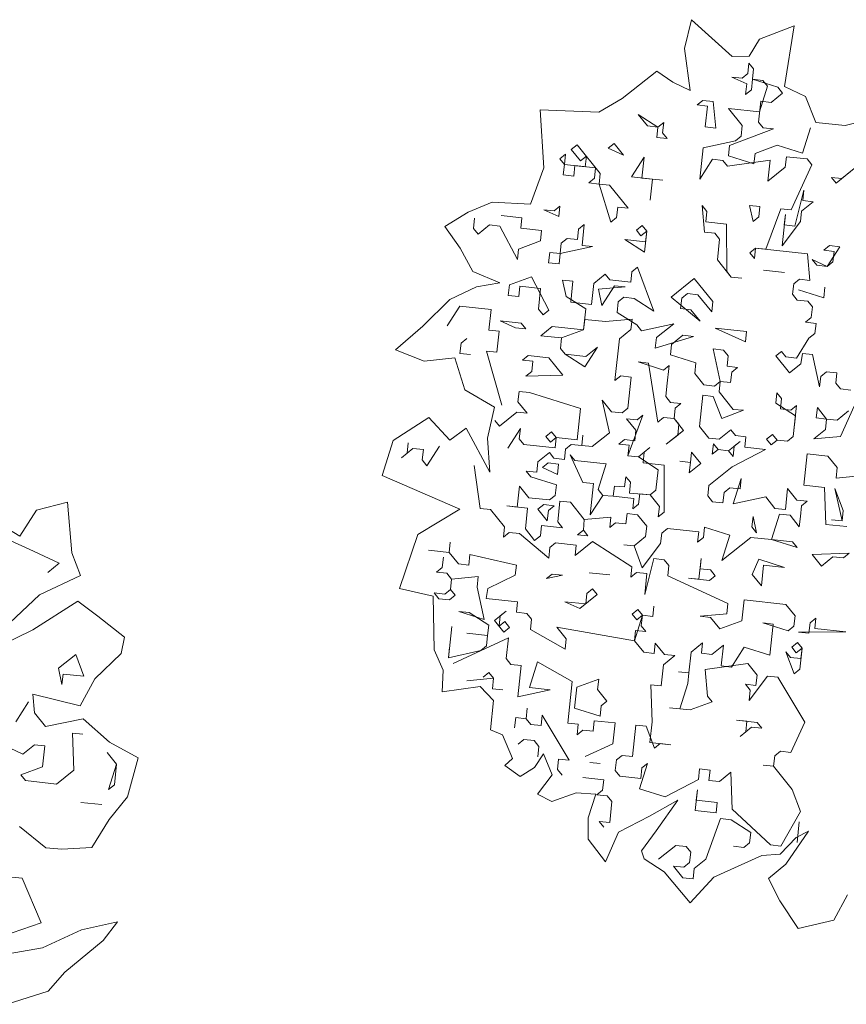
# Model space of a CAD drawing. Header units: metres. Extents: x -228 to 168, y -124 to 293.
# Tile 111 of 256: x 59.72 to 65.82, y -25.58 to -18.31. Entities that reach past the tile are written whole.
import ezdxf

# ---------------------------------------------------------------- set-up
doc = ezdxf.new("R2010")
doc.units = ezdxf.units.M
doc.header["$MEASUREMENT"] = 0
doc.layers.add('Bepflanzung.3 _ UMGEBUNG', color=7, linetype='Continuous')

msp = doc.modelspace()

# ---------------------------------------------------------------- linework, layer by layer
at = {"layer": 'Bepflanzung.3 _ UMGEBUNG', "color": 33, "linetype": 'Continuous', "lineweight": 18, "true_color": 0xa89c73}
for p, q in [((64.6806, -18.3072), (64.6274, -18.5203)), ((64.9809, -18.5801), (64.6806, -18.3072)), ((65.4376, -18.3514), (65.1821, -18.4521)), ((65.3661, -18.8013), (65.4376, -18.3514)), ((65.1821, -18.4521), (65.1066, -18.5772)), ((64.6274, -18.5203), (64.6705, -18.8303)), ((65.1066, -18.5772), (64.9809, -18.5801)), ((65.0964, -18.705), (65.1046, -18.6281)), ((65.1046, -18.6281), (65.1389, -18.6706)), ((65.1389, -18.6706), (65.1307, -18.7475)), ((64.4238, -18.6884), (64.1677, -18.8883)), ((64.541, -18.7673), (64.4238, -18.6884)), ((65.0881, -18.7818), (64.9769, -18.731)), ((64.9769, -18.731), (65.0538, -18.7393)), ((65.0538, -18.7393), (65.0964, -18.705)), ((65.1307, -18.7475), (65.1224, -18.8244)), ((65.1307, -18.7475), (65.3188, -18.8066)), ((65.2076, -18.7558), (65.1307, -18.7475)), ((64.6705, -18.8303), (64.541, -18.7673)), ((65.0799, -18.8587), (65.0881, -18.7818)), ((65.1224, -18.8244), (65.0799, -18.8587)), ((65.1828, -18.9864), (65.2419, -18.7983)), ((65.2419, -18.7983), (65.2076, -18.7558)), ((65.3188, -18.8066), (65.3531, -18.8491)), ((65.5215, -18.8731), (65.3661, -18.8013)), ((64.1677, -18.8883), (63.9942, -18.9889)), ((65.3531, -18.8491), (65.268, -18.9178)), ((65.5994, -19.0662), (65.5215, -18.8731)), ((64.7215, -18.9369), (64.7641, -18.9026)), ((64.7984, -18.9452), (64.7215, -18.9369)), ((64.7641, -18.9026), (64.841, -18.9109)), ((64.7819, -19.099), (64.7984, -18.9452)), ((64.841, -18.9109), (64.8588, -19.1072)), ((65.0551, -19.0894), (64.9522, -18.9617)), ((64.9522, -18.9617), (65.1828, -18.9864)), ((65.1911, -18.9095), (65.1746, -19.0633)), ((65.268, -18.9178), (65.1911, -18.9095)), ((63.9942, -18.9889), (63.5612, -18.9731)), ((63.5612, -18.9731), (63.5889, -19.3999)), ((64.4318, -19.1003), (64.2863, -19.0069)), ((64.2863, -19.0069), (64.3549, -19.092)), ((66.0674, -19.0237), (65.815, -19.0894)), ((64.3549, -19.092), (64.4318, -19.1003)), ((64.4236, -19.1772), (64.4318, -19.1003)), ((64.4318, -19.1003), (64.4744, -19.066)), ((64.4744, -19.066), (64.4661, -19.1429)), ((64.8588, -19.1072), (64.7819, -19.099)), ((65.2858, -19.1141), (64.9618, -19.2349)), ((65.0469, -19.1663), (65.0551, -19.0894)), ((65.1746, -19.0633), (65.2089, -19.1059)), ((65.2089, -19.1059), (65.2858, -19.1141)), ((65.5, -19.2926), (65.559, -19.1045)), ((65.815, -19.0894), (65.5994, -19.0662)), ((64.5005, -19.1854), (64.4236, -19.1772)), ((64.4661, -19.1429), (64.5005, -19.1854)), ((65.0043, -19.2006), (65.0469, -19.1663)), ((63.792, -19.265), (63.8346, -19.2307)), ((63.8346, -19.2307), (64.0062, -19.4435)), ((64.0652, -19.2554), (64.1078, -19.2211)), ((64.1764, -19.3062), (64.0652, -19.2554)), ((64.1078, -19.2211), (64.1764, -19.3062)), ((64.7407, -19.4834), (64.7654, -19.2527)), ((64.7654, -19.2527), (65.0043, -19.2006)), ((64.9618, -19.2349), (64.9535, -19.3118)), ((65.1499, -19.294), (65.3119, -19.2336)), ((65.3119, -19.2336), (65.5, -19.2926)), ((63.7069, -19.3336), (63.7494, -19.2993)), ((63.7412, -19.3762), (63.7069, -19.3336)), ((63.7494, -19.2993), (63.7412, -19.3762)), ((63.8606, -19.3501), (63.792, -19.265)), ((63.9032, -19.3158), (63.8606, -19.3501)), ((63.895, -19.3927), (63.9032, -19.3158)), ((64.2368, -19.4682), (64.3302, -19.3227)), ((64.3302, -19.3227), (64.3137, -19.4765)), ((64.9535, -19.3118), (65.1416, -19.3708)), ((65.1416, -19.3708), (65.1499, -19.294)), ((65.3805, -19.3187), (65.3723, -19.3956)), ((65.5343, -19.3352), (65.3805, -19.3187)), ((63.5889, -19.3999), (63.4901, -19.669)), ((63.7329, -19.4531), (63.7412, -19.3762)), ((63.7412, -19.3762), (63.895, -19.3927)), ((63.8181, -19.3844), (63.8098, -19.4613)), ((63.9718, -19.4009), (63.8181, -19.3844)), ((63.9636, -19.4778), (63.9718, -19.4009)), ((64.8341, -19.3379), (64.7407, -19.4834)), ((64.911, -19.3461), (64.8341, -19.3379)), ((64.9453, -19.3887), (64.911, -19.3461)), ((65.2611, -19.3448), (64.9453, -19.3887)), ((65.2446, -19.4985), (65.2611, -19.3448)), ((65.3723, -19.3956), (65.2446, -19.4985)), ((65.4162, -19.7114), (65.5686, -19.3778)), ((65.5686, -19.3778), (65.5343, -19.3352)), ((65.9613, -19.3421), (65.7484, -19.5137)), ((65.791, -19.4794), (65.9613, -19.3421)), ((63.8098, -19.4613), (63.7329, -19.4531)), ((63.921, -19.5121), (63.9636, -19.4778)), ((64.0062, -19.4435), (63.9979, -19.5204)), ((64.3906, -19.4847), (64.2368, -19.4682)), ((64.3137, -19.4765), (64.4675, -19.493)), ((65.7484, -19.5137), (65.7141, -19.4711)), ((65.7141, -19.4711), (65.791, -19.4794)), ((63.9979, -19.5204), (63.921, -19.5121)), ((63.9979, -19.5204), (64.0748, -19.5286)), ((64.0844, -19.8018), (63.9979, -19.5204)), ((64.0748, -19.5286), (64.2121, -19.6989)), ((64.3906, -19.4847), (64.3741, -19.6385)), ((64.3741, -19.6385), (64.3906, -19.4847)), ((64.4675, -19.493), (64.3906, -19.4847)), ((65.4422, -19.8308), (65.5095, -19.5658)), ((65.5095, -19.5658), (65.5013, -19.6427)), ((63.2081, -19.6549), (63.0311, -19.7286)), ((63.4901, -19.669), (63.2081, -19.6549)), ((63.6656, -19.718), (63.7082, -19.6837)), ((63.7082, -19.6837), (63.7, -19.7606)), ((64.1352, -19.6906), (64.1269, -19.7675)), ((64.2121, -19.6989), (64.1352, -19.6906)), ((64.7763, -19.8761), (64.7585, -19.6797)), ((64.7585, -19.6797), (64.7928, -19.7223)), ((65.1347, -19.7978), (65.1086, -19.6784)), ((65.1086, -19.6784), (65.1855, -19.6866)), ((65.1855, -19.6866), (65.1773, -19.7635)), ((65.5782, -19.651), (65.493, -19.7196)), ((65.5013, -19.6427), (65.5782, -19.651)), ((63.0311, -19.7286), (62.8583, -19.8345)), ((63.273, -19.7537), (63.4267, -19.7702)), ((63.4267, -19.7702), (63.4185, -19.8471)), ((63.7, -19.7606), (63.5888, -19.7098)), ((63.5888, -19.7098), (63.6656, -19.718)), ((64.1269, -19.7675), (64.0844, -19.8018)), ((64.7928, -19.7223), (64.7846, -19.7992)), ((65.1773, -19.7635), (65.1347, -19.7978)), ((65.2294, -20.0024), (65.3393, -19.7031)), ((65.3393, -19.7031), (65.4162, -19.7114)), ((65.3489, -19.9763), (65.3736, -19.7457)), ((65.3736, -19.7457), (65.3653, -19.8226)), ((65.493, -19.7196), (65.4848, -19.7965)), ((62.8583, -19.8345), (62.9699, -19.9947)), ((63.0684, -19.8484), (63.0766, -19.7715)), ((63.1878, -19.8223), (63.1027, -19.891)), ((63.2647, -19.8306), (63.1878, -19.8223)), ((63.3938, -20.0777), (63.2647, -19.8306)), ((63.8455, -19.854), (63.888, -19.8197)), ((63.888, -19.8197), (63.8716, -19.9734)), ((64.2725, -19.8609), (64.315, -19.8266)), ((64.315, -19.8266), (64.3494, -19.8691)), ((64.7846, -19.7992), (64.9384, -19.8157)), ((64.9384, -19.8157), (64.9397, -20.1658)), ((65.4848, -19.7965), (65.3489, -19.9763)), ((65.3653, -19.8226), (65.4422, -19.8308)), ((63.1027, -19.891), (63.0684, -19.8484)), ((63.4185, -19.8471), (63.5723, -19.8636)), ((63.5723, -19.8636), (63.564, -19.9404)), ((63.8372, -19.9309), (63.8455, -19.854)), ((64.3068, -19.9035), (64.2725, -19.8609)), ((64.3494, -19.8691), (64.3068, -19.9035)), ((64.3494, -19.8691), (64.3329, -20.0229)), ((64.3411, -19.946), (64.3494, -19.8691)), ((64.8532, -19.8843), (64.7763, -19.8761)), ((64.8875, -19.9269), (64.8532, -19.8843)), ((63.564, -19.9404), (63.402, -20.0008)), ((63.7095, -20.0338), (63.7178, -19.9569)), ((63.9484, -19.9817), (63.7095, -20.0338)), ((63.7178, -19.9569), (63.7604, -19.9226)), ((63.7604, -19.9226), (63.8372, -19.9309)), ((63.8716, -19.9734), (63.9484, -19.9817)), ((64.3329, -20.0229), (64.1873, -19.9295)), ((64.1873, -19.9295), (64.3411, -19.946)), ((64.8711, -20.0806), (64.8875, -19.9269)), ((65.6564, -20.0093), (65.699, -19.975)), ((65.7758, -19.9833), (65.6825, -20.1288)), ((65.699, -19.975), (65.7758, -19.9833)), ((62.9699, -19.9947), (63.0633, -20.1663)), ((63.402, -20.0008), (63.3938, -20.0777)), ((63.6244, -20.1025), (63.6327, -20.0256)), ((63.6327, -20.0256), (63.7095, -20.0338)), ((63.7095, -20.0338), (63.7013, -20.1107)), ((65.11, -20.0285), (65.1525, -19.9942)), ((65.1443, -20.0711), (65.11, -20.0285)), ((65.1525, -19.9942), (65.1443, -20.0711)), ((65.5369, -20.0354), (65.1525, -19.9942)), ((65.1525, -19.9942), (65.2294, -20.0024)), ((65.5548, -20.2317), (65.5369, -20.0354)), ((65.7333, -20.0176), (65.6564, -20.0093)), ((65.725, -20.0945), (65.7333, -20.0176)), ((63.7013, -20.1107), (63.6244, -20.1025)), ((64.2395, -20.1684), (64.282, -20.1341)), ((64.282, -20.1341), (64.4028, -20.4581)), ((64.974, -20.2083), (64.8711, -20.0806)), ((65.6825, -20.1288), (65.5713, -20.078)), ((65.5713, -20.078), (65.6056, -20.1205)), ((65.6056, -20.1205), (65.6825, -20.1288)), ((65.6825, -20.1288), (65.725, -20.0945)), ((63.0633, -20.1663), (63.2642, -20.2498)), ((63.3347, -20.2658), (63.4967, -20.2054)), ((63.4967, -20.2054), (63.6257, -20.4526)), ((63.958, -20.2549), (64.0431, -20.1863)), ((64.0431, -20.1863), (64.0775, -20.2288)), ((64.2312, -20.2453), (64.2395, -20.1684)), ((64.9397, -20.1658), (64.974, -20.2083)), ((65.2129, -20.1562), (65.3667, -20.1727)), ((65.3667, -20.1727), (65.2129, -20.1562)), ((63.2642, -20.2498), (63.0919, -20.2804)), ((63.3264, -20.3427), (63.3347, -20.2658)), ((63.4116, -20.2741), (63.4033, -20.3509)), ((63.5653, -20.2905), (63.4116, -20.2741)), ((63.7534, -20.3496), (63.7274, -20.2302)), ((63.7274, -20.2302), (63.8042, -20.2384)), ((63.8042, -20.2384), (63.7878, -20.3922)), ((63.9415, -20.4087), (63.958, -20.2549)), ((63.9923, -20.2975), (64.1887, -20.2796)), ((64.1118, -20.2714), (64.0184, -20.4169)), ((64.0775, -20.2288), (64.2312, -20.2453)), ((64.1887, -20.2796), (64.1118, -20.2714)), ((64.5305, -20.3552), (64.7008, -20.2179)), ((64.7008, -20.2179), (64.8381, -20.3882)), ((64.974, -20.2083), (65.0509, -20.2166)), ((65.0509, -20.2166), (64.974, -20.2083)), ((65.4271, -20.3347), (65.4353, -20.2578)), ((65.4353, -20.2578), (65.4779, -20.2235)), ((65.4779, -20.2235), (65.5548, -20.2317)), ((63.0919, -20.2804), (62.8935, -20.3733)), ((63.4033, -20.3509), (63.3264, -20.3427)), ((63.5489, -20.4443), (63.5653, -20.2905)), ((63.899, -20.443), (63.7534, -20.3496)), ((64.0184, -20.4169), (63.9923, -20.2975)), ((64.65, -20.3291), (64.6074, -20.3634)), ((64.7269, -20.3374), (64.65, -20.3291)), ((64.8298, -20.4651), (64.7269, -20.3374)), ((65.4614, -20.3773), (65.4271, -20.3347)), ((65.6577, -20.3594), (65.4696, -20.3004)), ((65.4696, -20.3004), (65.6577, -20.3594)), ((65.666, -20.2825), (65.6577, -20.3594)), ((65.6577, -20.3594), (65.666, -20.2825)), ((62.8935, -20.3733), (62.6948, -20.5701)), ((62.9681, -20.4209), (62.8747, -20.5664)), ((63.1988, -20.4457), (62.9681, -20.4209)), ((63.7878, -20.3922), (63.9415, -20.4087)), ((64.1379, -20.3908), (64.1296, -20.4677)), ((64.1804, -20.3565), (64.1379, -20.3908)), ((64.2573, -20.3648), (64.1804, -20.3565)), ((64.4028, -20.4581), (64.2573, -20.3648)), ((64.7447, -20.5337), (64.5305, -20.3552)), ((64.6074, -20.3634), (64.5992, -20.4403)), ((64.8381, -20.3882), (64.8298, -20.4651)), ((65.5383, -20.3855), (65.4614, -20.3773)), ((65.5726, -20.4281), (65.5383, -20.3855)), ((63.1823, -20.5994), (63.1988, -20.4457)), ((63.5832, -20.4869), (63.5489, -20.4443)), ((63.6257, -20.4526), (63.5832, -20.4869)), ((63.8825, -20.5968), (63.899, -20.443)), ((64.1296, -20.4677), (64.2751, -20.5611)), ((64.5992, -20.4403), (64.6761, -20.4486)), ((64.6761, -20.4486), (64.7447, -20.5337)), ((65.5643, -20.505), (65.5726, -20.4281)), ((62.6948, -20.5701), (62.4931, -20.7442)), ((63.3786, -20.5816), (63.2674, -20.5308)), ((63.2674, -20.5308), (63.4212, -20.5473)), ((63.4212, -20.5473), (63.4555, -20.5898)), ((63.8907, -20.5199), (63.8825, -20.5968)), ((64.0445, -20.5364), (63.8907, -20.5199)), ((64.2408, -20.5185), (64.0445, -20.5364)), ((64.2326, -20.5954), (64.2408, -20.5185)), ((64.2751, -20.5611), (64.3095, -20.6037)), ((64.3095, -20.6037), (64.5484, -20.5515)), ((64.5484, -20.5515), (64.4207, -20.6545)), ((65.5218, -20.5393), (65.5643, -20.505)), ((65.6004, -20.5496), (65.5218, -20.5393)), ((65.5904, -20.6244), (65.6004, -20.5496)), ((63.2591, -20.6077), (63.1823, -20.5994)), ((63.2427, -20.7614), (63.2591, -20.6077)), ((63.4555, -20.5898), (63.3786, -20.5816)), ((63.5667, -20.6407), (63.6518, -20.572)), ((63.7205, -20.6571), (63.5667, -20.6407)), ((63.6518, -20.572), (63.8825, -20.5968)), ((63.8825, -20.5968), (63.7205, -20.6571)), ((64.1474, -20.6641), (64.2326, -20.5954)), ((64.617, -20.6367), (64.5319, -20.7053)), ((64.6939, -20.6449), (64.617, -20.6367)), ((65.0783, -20.6861), (64.8559, -20.5845)), ((64.8559, -20.5845), (65.0865, -20.6092)), ((65.0865, -20.6092), (65.0783, -20.6861)), ((65.5479, -20.6587), (65.5904, -20.6244)), ((62.9777, -20.6941), (62.9694, -20.771)), ((63.0202, -20.6598), (62.9777, -20.6941)), ((63.7205, -20.6571), (63.7122, -20.734)), ((63.7122, -20.734), (63.7205, -20.6571)), ((64.1145, -20.9716), (64.1474, -20.6641)), ((64.4124, -20.7314), (64.6939, -20.6449)), ((64.4207, -20.6545), (64.4124, -20.7314)), ((64.5319, -20.7053), (64.5236, -20.7822)), ((65.4562, -20.8064), (65.5479, -20.6587)), ((62.4931, -20.7442), (62.706, -20.8278)), ((62.9694, -20.771), (63.0463, -20.7793)), ((63.2783, -21.1541), (63.1658, -20.7532)), ((63.1658, -20.7532), (63.2427, -20.7614)), ((63.4307, -20.8205), (63.4733, -20.7862)), ((63.4733, -20.7862), (63.6271, -20.8027)), ((63.7122, -20.734), (63.7465, -20.7766)), ((63.7465, -20.7766), (63.7122, -20.734)), ((63.7465, -20.7766), (63.9003, -20.7931)), ((63.892, -20.87), (63.7465, -20.7766)), ((63.9854, -20.7244), (63.892, -20.87)), ((63.9003, -20.7931), (63.9854, -20.7244)), ((64.5236, -20.7822), (64.7117, -20.8412)), ((64.8915, -20.9772), (64.8394, -20.7383)), ((64.8394, -20.7383), (64.9163, -20.7465)), ((64.9163, -20.7465), (64.9506, -20.7891)), ((65.3024, -20.7899), (65.345, -20.7556)), ((65.345, -20.7556), (65.3776, -20.796)), ((65.4988, -20.7721), (65.4888, -20.8468)), ((65.5739, -20.7782), (65.4988, -20.7721)), ((65.6261, -21.0171), (65.5739, -20.7782)), ((62.706, -20.8278), (62.9322, -20.803)), ((62.9322, -20.803), (63.0049, -21.04)), ((63.5076, -20.8287), (63.4307, -20.8205)), ((63.4994, -20.9056), (63.5076, -20.8287)), ((63.6271, -20.8027), (63.73, -20.9304)), ((64.3616, -20.8426), (64.2847, -20.8343)), ((64.2847, -20.8343), (64.4728, -20.8934)), ((64.4316, -21.2778), (64.3616, -20.8426)), ((64.4728, -20.8934), (64.5154, -20.8591)), ((64.5154, -20.8591), (64.4989, -21.0128)), ((64.7117, -20.8412), (64.7035, -20.9181)), ((64.9506, -20.7891), (64.9424, -20.866)), ((65.4037, -20.9154), (65.3024, -20.7899)), ((65.3776, -20.796), (65.4562, -20.8064)), ((65.4888, -20.8468), (65.4037, -20.9154)), ((63.4568, -20.9399), (63.4994, -20.9056)), ((63.73, -20.9304), (63.4568, -20.9399)), ((64.7035, -20.9181), (64.7721, -21.0032)), ((64.9424, -20.866), (65.0192, -20.8742)), ((64.9767, -20.9085), (64.9684, -20.9854)), ((65.0192, -20.8742), (64.9767, -20.9085)), ((65.6769, -20.9059), (65.6343, -20.9402)), ((65.7538, -20.9141), (65.6769, -20.9059)), ((65.7455, -20.991), (65.7538, -20.9141)), ((64.157, -20.9373), (64.1145, -20.9716)), ((64.2339, -20.9455), (64.157, -20.9373)), ((64.2092, -21.1762), (64.2339, -20.9455)), ((64.7721, -21.0032), (64.849, -21.0115)), ((64.849, -21.0115), (64.8915, -20.9772)), ((64.8915, -20.9772), (64.8833, -21.0541)), ((64.9684, -20.9854), (64.8915, -20.9772)), ((65.6343, -20.9402), (65.6261, -21.0171)), ((65.7798, -21.0336), (65.7455, -20.991)), ((63.0049, -21.04), (63.2246, -21.167)), ((63.406, -21.0511), (63.3978, -21.128)), ((63.4829, -21.0594), (63.406, -21.0511)), ((63.8591, -21.1775), (63.4829, -21.0594)), ((64.4989, -21.0128), (64.4906, -21.0897)), ((64.8833, -21.0541), (64.988, -21.1839)), ((65.302, -21.1379), (65.3103, -21.061)), ((65.3103, -21.061), (65.3446, -21.1035)), ((65.8567, -21.0418), (65.7798, -21.0336)), ((63.3978, -21.128), (63.4664, -21.2132)), ((64.0732, -21.356), (64.0211, -21.1171)), ((64.0211, -21.1171), (64.0897, -21.2022)), ((64.4906, -21.0897), (64.525, -21.1323)), ((64.525, -21.1323), (64.6018, -21.1405)), ((64.6018, -21.1405), (64.5593, -21.1748)), ((64.7639, -21.0801), (64.7391, -21.3108)), ((64.8407, -21.0884), (64.7639, -21.0801)), ((64.9028, -21.2525), (64.8407, -21.0884)), ((65.4476, -21.2312), (65.302, -21.1379)), ((65.3446, -21.1035), (65.3364, -21.1804)), ((63.2246, -21.167), (63.174, -21.396)), ((63.3895, -21.2049), (63.2618, -21.3079)), ((63.4664, -21.2132), (63.3895, -21.2049)), ((63.8343, -21.4082), (63.8591, -21.1775)), ((64.0897, -21.2022), (64.1666, -21.2105)), ((64.1666, -21.2105), (64.2092, -21.1762)), ((64.5593, -21.1748), (64.551, -21.2517)), ((65.0631, -21.19), (64.9028, -21.2525)), ((64.988, -21.1839), (65.0631, -21.19)), ((65.3364, -21.1804), (65.4132, -21.1887)), ((65.4132, -21.1887), (65.4558, -21.1544)), ((65.4558, -21.1544), (65.4311, -21.385)), ((65.6013, -21.2477), (65.6096, -21.1708)), ((65.6096, -21.1708), (65.6782, -21.256)), ((65.7551, -21.2642), (65.8402, -21.1956)), ((65.8828, -21.1613), (65.7812, -21.3837)), ((62.7387, -21.2431), (62.4757, -21.413)), ((62.8954, -21.4114), (62.7387, -21.2431)), ((63.2618, -21.3079), (63.2275, -21.2653)), ((64.2696, -21.3382), (64.2009, -21.2531)), ((64.2009, -21.2531), (64.2778, -21.2613)), ((64.3204, -21.227), (64.2105, -21.5263)), ((64.2778, -21.2613), (64.3204, -21.227)), ((64.4741, -21.2435), (64.4316, -21.2778)), ((64.551, -21.2517), (64.4741, -21.2435)), ((64.551, -21.2517), (64.6214, -21.339)), ((64.5853, -21.2943), (64.551, -21.2517)), ((64.5788, -21.3733), (64.5853, -21.2943)), ((65.4311, -21.385), (65.4476, -21.2312)), ((65.6782, -21.256), (65.6013, -21.2477)), ((65.67, -21.3329), (65.6782, -21.256)), ((65.6782, -21.256), (65.7551, -21.2642)), ((63.0152, -21.3225), (62.8954, -21.4114)), ((63.1905, -21.6486), (63.0152, -21.3225)), ((63.3222, -21.4699), (63.4156, -21.3244)), ((63.4156, -21.3244), (63.4073, -21.4013)), ((63.6037, -21.3834), (63.6462, -21.3491)), ((63.6462, -21.3491), (63.6806, -21.3917)), ((63.9455, -21.459), (64.0732, -21.356)), ((64.2613, -21.4151), (64.2696, -21.3382)), ((64.6214, -21.339), (64.4937, -21.4419)), ((64.7391, -21.3108), (64.8078, -21.3959)), ((64.8846, -21.4042), (64.9698, -21.3355)), ((64.9698, -21.3355), (65.0041, -21.3781)), ((65.2347, -21.4028), (65.2773, -21.3685)), ((65.2773, -21.3685), (65.3116, -21.4111)), ((65.5848, -21.4015), (65.67, -21.3329)), ((62.4757, -21.413), (62.3952, -21.6716)), ((62.5794, -21.5069), (62.5877, -21.43)), ((63.174, -21.396), (63.1905, -21.6486)), ((63.4073, -21.4013), (63.4417, -21.4438)), ((63.638, -21.426), (63.6037, -21.3834)), ((63.6806, -21.3917), (63.638, -21.426)), ((63.6723, -21.4686), (63.6806, -21.3917)), ((63.6806, -21.3917), (63.8343, -21.4082)), ((63.7492, -21.4768), (63.7918, -21.4425)), ((63.7918, -21.4425), (63.8686, -21.4507)), ((63.8686, -21.4507), (63.8769, -21.3738)), ((63.8769, -21.3738), (63.8686, -21.4507)), ((64.1419, -21.4412), (64.1844, -21.4068)), ((64.2187, -21.4494), (64.1419, -21.4412)), ((64.1844, -21.4068), (64.2613, -21.4151)), ((64.4937, -21.4419), (64.5788, -21.3733)), ((64.8078, -21.3959), (64.8846, -21.4042)), ((64.8338, -21.5154), (64.8421, -21.4385)), ((64.8421, -21.4385), (64.8764, -21.481)), ((64.9533, -21.4893), (65.0384, -21.4207)), ((65.0384, -21.4207), (64.9958, -21.455)), ((65.0041, -21.3781), (65.081, -21.3863)), ((65.081, -21.3863), (65.0727, -21.4632)), ((65.2691, -21.4454), (65.2347, -21.4028)), ((65.3116, -21.4111), (65.2691, -21.4454)), ((65.3885, -21.4193), (65.3116, -21.4111)), ((65.3116, -21.4111), (65.3885, -21.4193)), ((65.4311, -21.385), (65.3885, -21.4193)), ((65.3885, -21.4193), (65.4311, -21.385)), ((65.7812, -21.3837), (65.5848, -21.4015)), ((62.622, -21.4726), (62.5369, -21.5412)), ((62.5369, -21.5412), (62.5794, -21.5069)), ((62.6989, -21.4808), (62.622, -21.4726)), ((62.6906, -21.5577), (62.6989, -21.4808)), ((62.8183, -21.4547), (62.725, -21.6003)), ((63.4417, -21.4438), (63.6723, -21.4686)), ((63.5446, -21.5715), (63.6297, -21.5029)), ((63.6297, -21.5029), (63.6641, -21.5454)), ((63.7409, -21.5537), (63.7492, -21.4768)), ((63.8686, -21.4507), (63.9455, -21.459)), ((64.2105, -21.5263), (64.2187, -21.4494)), ((64.2874, -21.5345), (64.3725, -21.4659)), ((64.3299, -21.5002), (64.3234, -21.5792)), ((64.3725, -21.4659), (64.3299, -21.5002)), ((64.6718, -21.5758), (64.6801, -21.4989)), ((64.6801, -21.4989), (64.7487, -21.584)), ((64.8764, -21.481), (64.8338, -21.5154)), ((64.9533, -21.4893), (64.8764, -21.481)), ((64.8764, -21.481), (64.9533, -21.4893)), ((64.9876, -21.5319), (64.9533, -21.4893)), ((65.2265, -21.4797), (64.9793, -21.6087)), ((64.9958, -21.455), (64.9876, -21.5319)), ((65.0727, -21.4632), (65.2265, -21.4797)), ((65.5093, -21.7434), (65.534, -21.5127)), ((65.534, -21.5127), (65.6878, -21.5292)), ((62.725, -21.6003), (62.6906, -21.5577)), ((63.5364, -21.6484), (63.5446, -21.5715)), ((63.5789, -21.6141), (63.6215, -21.5798)), ((63.6215, -21.5798), (63.6984, -21.588)), ((63.6641, -21.5454), (63.7409, -21.5537)), ((63.6984, -21.588), (63.6901, -21.6649)), ((63.8782, -21.7239), (63.7835, -21.5194)), ((63.7835, -21.5194), (63.8178, -21.5619)), ((63.8178, -21.5619), (64.0485, -21.5867)), ((64.0485, -21.5867), (63.9894, -21.7748)), ((64.2874, -21.5345), (64.2105, -21.5263)), ((64.2105, -21.5263), (64.2874, -21.5345)), ((64.4346, -21.63), (64.2874, -21.5345)), ((64.3234, -21.5792), (64.4772, -21.5957)), ((64.6718, -21.5758), (64.5949, -21.5675)), ((64.5949, -21.5675), (64.6718, -21.5758)), ((64.6636, -21.6526), (64.6718, -21.5758)), ((64.7487, -21.584), (64.6636, -21.6526)), ((65.6878, -21.5292), (65.7564, -21.6143)), ((63.119, -21.9147), (63.0751, -21.5989)), ((63.4938, -21.6827), (63.4595, -21.6402)), ((63.4595, -21.6402), (63.5364, -21.6484)), ((63.6901, -21.6649), (63.5789, -21.6141)), ((64.4164, -21.7817), (64.4346, -21.63)), ((64.4772, -21.5957), (64.4768, -21.9437)), ((64.9793, -21.6087), (64.8091, -21.746)), ((65.7564, -21.6143), (65.7482, -21.6912)), ((62.3952, -21.6716), (62.969, -21.9203)), ((63.6819, -21.7418), (63.4938, -21.6827)), ((63.9551, -21.7322), (63.8782, -21.7239)), ((63.9304, -21.9628), (63.9551, -21.7322)), ((64.1858, -21.7569), (64.1957, -21.6822)), ((64.1957, -21.6822), (64.2283, -21.7226)), ((64.2283, -21.7226), (64.2218, -21.8016)), ((65.048, -21.6939), (64.9889, -21.882)), ((65.0397, -21.7708), (65.048, -21.6939)), ((65.7482, -21.6912), (65.9445, -21.6734)), ((63.3922, -21.9051), (63.4087, -21.7514)), ((63.4087, -21.7514), (63.4773, -21.8365)), ((63.6736, -21.8187), (63.6819, -21.7418)), ((63.9894, -21.7748), (64.0255, -21.8195)), ((64.1006, -21.8256), (64.1106, -21.7508)), ((64.1106, -21.7508), (64.1858, -21.7569)), ((64.2218, -21.8016), (64.3738, -21.816)), ((64.3738, -21.816), (64.4164, -21.7817)), ((64.8091, -21.746), (64.8008, -21.8229)), ((64.912, -21.8737), (64.9203, -21.7968)), ((64.9203, -21.7968), (64.9629, -21.7625)), ((64.9629, -21.7625), (65.0397, -21.7708)), ((65.3733, -21.9232), (65.3898, -21.7694)), ((65.3898, -21.7694), (65.4585, -21.8546)), ((65.6631, -21.7598), (65.5093, -21.7434)), ((65.6726, -22.0331), (65.6631, -21.7598)), ((65.7921, -22.007), (65.7399, -21.7681)), ((65.7399, -21.7681), (65.8003, -21.9301)), ((60.0691, -21.8689), (59.8411, -21.9287)), ((60.1026, -22.2443), (60.0691, -21.8689)), ((63.4773, -21.8365), (63.6311, -21.853)), ((63.6311, -21.853), (63.6736, -21.8187)), ((63.708, -21.8612), (63.6915, -22.015)), ((63.7848, -21.8695), (63.708, -21.8612)), ((63.8878, -21.9972), (63.7848, -21.8695)), ((64.0255, -21.8195), (63.9304, -21.9628)), ((64.0255, -21.8195), (64.1006, -21.8256)), ((64.1006, -21.8256), (64.0255, -21.8195)), ((64.2544, -21.8421), (64.1006, -21.8256)), ((64.2462, -21.919), (64.2544, -21.8421)), ((64.297, -21.8077), (64.2887, -21.8846)), ((64.3738, -21.816), (64.297, -21.8077)), ((64.4425, -21.9011), (64.3738, -21.816)), ((64.8008, -21.8229), (64.8352, -21.8655)), ((64.8352, -21.8655), (64.912, -21.8737)), ((64.9889, -21.882), (65.2278, -21.8298)), ((65.2278, -21.8298), (65.2965, -21.9149)), ((65.4585, -21.8546), (65.5354, -21.8628)), ((65.5354, -21.8628), (65.4928, -21.8971)), ((59.8411, -21.9287), (59.7188, -22.1189)), ((62.969, -21.9203), (62.6575, -22.1083)), ((63.1958, -21.923), (63.119, -21.9147)), ((63.2988, -22.0506), (63.1958, -21.923)), ((63.4691, -21.9134), (63.3153, -21.8969)), ((63.3153, -21.8969), (63.3922, -21.9051)), ((63.4526, -22.0671), (63.4691, -21.9134)), ((63.5459, -21.9216), (63.5885, -21.8873)), ((63.6146, -22.0067), (63.5459, -21.9216)), ((63.5885, -21.8873), (63.6654, -21.8955)), ((63.6228, -21.9299), (63.6146, -22.0067)), ((63.6654, -21.8955), (63.6228, -21.9299)), ((64.2887, -21.8846), (64.2462, -21.919)), ((64.4342, -21.978), (64.4425, -21.9011)), ((64.4768, -21.9437), (64.4342, -21.978)), ((65.2965, -21.9149), (65.3733, -21.9232)), ((65.4928, -21.8971), (65.4846, -21.974)), ((65.8003, -21.9301), (65.7921, -22.007)), ((59.7188, -22.1189), (59.4856, -21.9838)), ((63.6915, -22.015), (63.7275, -22.0597)), ((63.8878, -21.9972), (63.8813, -22.0762)), ((63.8813, -22.0762), (63.8878, -21.9972)), ((64.0841, -21.9793), (63.8878, -21.9972)), ((64.0759, -22.0562), (64.0841, -21.9793)), ((64.1185, -22.0219), (64.0759, -22.0562)), ((64.1953, -22.0302), (64.1185, -22.0219)), ((64.2036, -21.9533), (64.1953, -22.0302)), ((64.2805, -21.9615), (64.2036, -21.9533)), ((64.3491, -22.0466), (64.2805, -21.9615)), ((65.1344, -21.9753), (65.1262, -22.0522)), ((65.1605, -22.0948), (65.1344, -21.9753)), ((65.3308, -21.9575), (65.2717, -22.1456)), ((65.4077, -21.9658), (65.3308, -21.9575)), ((65.4763, -22.0509), (65.4077, -21.9658)), ((65.4846, -21.974), (65.4763, -22.0509)), ((65.7921, -22.007), (65.7152, -21.9987)), ((65.7152, -21.9987), (65.7921, -22.007)), ((63.2906, -22.1275), (63.2988, -22.0506)), ((63.3331, -22.0932), (63.2906, -22.1275)), ((63.41, -22.1015), (63.3331, -22.0932)), ((63.5212, -22.1523), (63.4526, -22.0671)), ((63.572, -22.0411), (63.5638, -22.118)), ((63.7275, -22.0597), (63.572, -22.0411)), ((63.8387, -22.1105), (63.8813, -22.0762)), ((63.8813, -22.0762), (63.9139, -22.1166)), ((64.3409, -22.1235), (64.3491, -22.0466)), ((64.5029, -22.0631), (64.4603, -22.0975)), ((64.7335, -22.0879), (64.5029, -22.0631)), ((64.7253, -22.1648), (64.7335, -22.0879)), ((64.7761, -22.0536), (64.7679, -22.1304)), ((64.9642, -22.1126), (64.7761, -22.0536)), ((65.1262, -22.0522), (65.1605, -22.0948)), ((65.8264, -22.0496), (65.6726, -22.0331)), ((59.5641, -22.1154), (59.7865, -22.217)), ((62.6575, -22.1083), (62.5226, -22.506)), ((62.8896, -22.2401), (62.8979, -22.1632)), ((62.8979, -22.1632), (62.8896, -22.2401)), ((63.6259, -22.2821), (63.41, -22.1015)), ((63.5638, -22.118), (63.5212, -22.1523)), ((63.675, -22.1688), (63.6324, -22.2031)), ((63.8287, -22.1853), (63.675, -22.1688)), ((63.9482, -22.1592), (63.8205, -22.2621)), ((63.9139, -22.1166), (63.8387, -22.1105)), ((64.2392, -22.3459), (63.9482, -22.1592)), ((64.2557, -22.1922), (64.3409, -22.1235)), ((64.4603, -22.0975), (64.4521, -22.1743)), ((64.7679, -22.1304), (64.7253, -22.1648)), ((64.9051, -22.3007), (64.9642, -22.1126)), ((65.118, -22.1291), (64.9051, -22.3007)), ((65.2717, -22.1456), (65.118, -22.1291)), ((65.2717, -22.1456), (65.4255, -22.1621)), ((65.4598, -22.2047), (65.2717, -22.1456)), ((65.4255, -22.1621), (65.4598, -22.2047)), ((59.7865, -22.217), (60.0089, -22.3186)), ((62.7359, -22.2236), (62.8896, -22.2401)), ((62.8896, -22.2401), (62.9583, -22.3252)), ((63.6324, -22.2031), (63.6259, -22.2821)), ((63.8205, -22.2621), (63.8287, -22.1853)), ((64.2557, -22.1922), (64.1788, -22.1839)), ((64.1788, -22.1839), (64.2557, -22.1922)), ((64.3161, -22.3542), (64.2557, -22.1922)), ((64.4521, -22.1743), (64.3161, -22.3542)), ((60.1663, -22.4103), (60.1026, -22.2443)), ((62.8388, -22.3513), (62.8471, -22.2744)), ((63.0352, -22.3334), (63.0434, -22.2566)), ((63.0434, -22.2566), (63.387, -22.3342)), ((64.4013, -22.2855), (64.334, -22.5505)), ((64.4781, -22.2938), (64.4013, -22.2855)), ((64.5125, -22.3364), (64.4781, -22.2938)), ((64.7349, -22.438), (64.7514, -22.2842)), ((64.7514, -22.2842), (64.7431, -22.3611)), ((65.1275, -22.4023), (65.1783, -22.2911)), ((65.1783, -22.2911), (65.3664, -22.3502)), ((65.571, -22.2555), (65.8442, -22.2459)), ((65.6397, -22.3406), (65.571, -22.2555)), ((65.7248, -22.272), (65.6397, -22.3406)), ((65.8017, -22.2802), (65.7248, -22.272)), ((65.8442, -22.2459), (65.8017, -22.2802)), ((60.0089, -22.3186), (59.9238, -22.3873)), ((62.7963, -22.3856), (62.8388, -22.3513)), ((62.8731, -22.3938), (62.7963, -22.3856)), ((62.9583, -22.3252), (63.0352, -22.3334)), ((63.387, -22.3342), (63.377, -22.409)), ((64.231, -22.4228), (64.2392, -22.3459)), ((64.5042, -22.4132), (64.5125, -22.3364)), ((64.7431, -22.3611), (64.82, -22.3693)), ((64.82, -22.3693), (64.8543, -22.4119)), ((65.2127, -22.3337), (65.1962, -22.4875)), ((65.3664, -22.3502), (65.2127, -22.3337)), ((59.863, -22.5542), (60.1663, -22.4103)), ((62.9075, -22.4364), (62.8731, -22.3938)), ((62.9075, -22.4364), (62.8992, -22.5133)), ((62.8992, -22.5133), (62.9075, -22.4364)), ((63.1038, -22.4186), (62.9075, -22.4364)), ((63.0955, -22.4955), (63.1038, -22.4186)), ((63.377, -22.409), (63.1742, -22.5058)), ((63.6077, -22.4337), (63.6502, -22.3994)), ((63.7271, -22.4077), (63.6077, -22.4337)), ((63.6502, -22.3994), (63.7271, -22.4077)), ((63.9235, -22.3898), (64.0772, -22.4063)), ((64.0772, -22.4063), (63.9235, -22.3898)), ((64.2736, -22.3885), (64.231, -22.4228)), ((64.3504, -22.3968), (64.2736, -22.3885)), ((64.334, -22.5505), (64.3504, -22.3968)), ((64.949, -22.6165), (64.5042, -22.4132)), ((64.8118, -22.4462), (64.658, -22.4297)), ((64.658, -22.4297), (64.7349, -22.438)), ((64.8543, -22.4119), (64.8118, -22.4462)), ((65.1962, -22.4875), (65.1275, -22.4023)), ((62.5226, -22.506), (62.7718, -22.5634)), ((62.8566, -22.5476), (62.8992, -22.5133)), ((62.8992, -22.5133), (62.9335, -22.5559)), ((63.1477, -22.7344), (63.0955, -22.4955)), ((63.1742, -22.5058), (63.1642, -22.5806)), ((63.907, -22.5436), (63.9495, -22.5093)), ((63.9495, -22.5093), (63.9838, -22.5519)), ((59.3476, -23.0388), (59.863, -22.5542)), ((60.147, -22.6011), (59.8137, -22.8107)), ((60.2954, -22.7119), (60.147, -22.6011)), ((62.7718, -22.5634), (62.7795, -22.9589)), ((62.8141, -22.5819), (62.7798, -22.5394)), ((62.7798, -22.5394), (62.8566, -22.5476)), ((62.891, -22.5902), (62.8141, -22.5819)), ((62.9335, -22.5559), (62.891, -22.5902)), ((63.1642, -22.5806), (63.3948, -22.6053)), ((63.3948, -22.6053), (63.3866, -22.6822)), ((63.8561, -22.6548), (63.7449, -22.604)), ((63.7449, -22.604), (63.8987, -22.6205)), ((63.9838, -22.5519), (63.8561, -22.6548)), ((63.8987, -22.6205), (63.907, -22.5436)), ((65.0685, -22.5904), (65.052, -22.7442)), ((65.376, -22.6234), (65.0685, -22.5904)), ((63.0365, -22.6836), (62.9613, -22.6774)), ((62.9613, -22.6774), (63.1477, -22.7344)), ((63.2246, -22.7426), (63.3097, -22.674)), ((63.3097, -22.674), (63.2671, -22.7083)), ((64.2406, -22.696), (64.2831, -22.6617)), ((64.2831, -22.6617), (64.3175, -22.7043)), ((64.3943, -22.7125), (64.4026, -22.6357)), ((64.4026, -22.6357), (64.3943, -22.7125)), ((64.9408, -22.6934), (64.949, -22.6165)), ((65.4447, -22.7085), (65.376, -22.6234)), ((60.4908, -22.8664), (60.2954, -22.7119)), ((63.182, -22.7769), (63.0365, -22.6836)), ((63.2932, -22.8277), (63.2246, -22.7426)), ((63.2671, -22.7083), (63.2589, -22.7852)), ((63.2589, -22.7852), (63.3015, -22.7509)), ((63.3015, -22.7509), (63.3358, -22.7934)), ((63.3866, -22.6822), (63.4635, -22.6905)), ((63.4635, -22.6905), (63.4978, -22.733)), ((63.4978, -22.733), (63.4896, -22.8099)), ((64.2749, -22.7386), (64.2406, -22.696)), ((64.2584, -22.8924), (64.3175, -22.7043)), ((64.3175, -22.7043), (64.2749, -22.7386)), ((64.3175, -22.7043), (64.3092, -22.7812)), ((64.3175, -22.7043), (64.3943, -22.7125)), ((64.3943, -22.7125), (64.3175, -22.7043)), ((64.7444, -22.7112), (64.9408, -22.6934)), ((64.8213, -22.7194), (64.7444, -22.7112)), ((64.89, -22.8046), (64.8213, -22.7194)), ((65.052, -22.7442), (64.89, -22.8046)), ((65.4364, -22.7854), (65.4447, -22.7085)), ((65.5559, -22.7593), (65.5984, -22.725)), ((65.5984, -22.725), (65.5902, -22.8019)), ((59.8137, -22.8107), (59.3476, -23.0388)), ((62.9088, -22.7865), (62.8841, -23.0172)), ((63.1738, -22.8538), (63.182, -22.7769)), ((63.3358, -22.7934), (63.2932, -22.8277)), ((63.4896, -22.8099), (63.7463, -22.9541)), ((63.7545, -22.8772), (63.6859, -22.7921)), ((63.6859, -22.7921), (64.2584, -22.8924)), ((64.2666, -22.8155), (64.2584, -22.8924)), ((64.3435, -22.8237), (64.2666, -22.8155)), ((64.3092, -22.7812), (64.3435, -22.8237)), ((65.2826, -22.7689), (65.2058, -22.7607)), ((65.2058, -22.7607), (65.3938, -22.8197)), ((65.2579, -22.9996), (65.2826, -22.7689)), ((65.3938, -22.8197), (65.4364, -22.7854)), ((65.5476, -22.8362), (65.5559, -22.7593)), ((65.5902, -22.8019), (65.8208, -22.8267)), ((60.4676, -22.9866), (60.4908, -22.8664)), ((63.3275, -22.8703), (62.9184, -23.0597)), ((63.1738, -22.8538), (63.02, -22.8373)), ((63.02, -22.8373), (63.1738, -22.8538)), ((63.1655, -22.9307), (63.1738, -22.8538)), ((63.311, -23.0241), (63.3275, -22.8703)), ((63.7463, -22.9541), (63.7545, -22.8772)), ((64.2584, -22.8924), (64.327, -22.9775)), ((65.8208, -22.8267), (65.4707, -22.828)), ((65.4707, -22.828), (65.5476, -22.8362)), ((62.7795, -22.9589), (62.8444, -23.1081)), ((62.8841, -23.0172), (62.8923, -22.9403)), ((62.8841, -23.0172), (63.123, -22.965)), ((63.123, -22.965), (63.1655, -22.9307)), ((64.4039, -22.9858), (64.4122, -22.9089)), ((64.4122, -22.9089), (64.4808, -22.994)), ((64.6771, -22.9762), (64.7623, -22.9075)), ((64.7623, -22.9075), (64.754, -22.9844)), ((64.8309, -22.9927), (64.916, -22.924)), ((64.916, -22.924), (64.8995, -23.0778)), ((64.9764, -23.086), (65.0698, -22.9405)), ((65.0698, -22.9405), (65.2579, -22.9996)), ((65.4199, -22.9392), (65.4625, -22.9049)), ((65.4542, -22.9818), (65.4199, -22.9392)), ((65.4968, -22.9474), (65.4542, -22.9818)), ((65.4625, -22.9049), (65.4968, -22.9474)), ((65.4968, -22.9474), (65.4803, -23.1012)), ((65.4886, -23.0243), (65.4968, -22.9474)), ((60.0033, -23.0957), (60.131, -22.9928)), ((60.131, -22.9928), (60.1914, -23.1548)), ((60.2731, -23.1743), (60.4676, -22.9866)), ((63.3454, -23.0666), (63.311, -23.0241)), ((64.327, -22.9775), (64.4039, -22.9858)), ((64.5577, -23.0022), (64.4726, -23.0709)), ((64.4808, -22.994), (64.5577, -23.0022)), ((64.6606, -23.1299), (64.6771, -22.9762)), ((64.754, -22.9844), (64.8309, -22.9927)), ((65.4377, -23.1355), (65.3773, -22.9735)), ((65.3773, -22.9735), (65.4117, -23.0161)), ((65.4117, -23.0161), (65.4886, -23.0243)), ((60.0294, -23.2152), (60.0033, -23.0957)), ((62.8444, -23.1081), (62.8383, -23.2681)), ((63.4222, -23.0749), (63.3454, -23.0666)), ((63.3975, -23.3055), (63.4222, -23.0749)), ((63.5417, -23.0488), (63.4826, -23.2369)), ((63.7984, -23.193), (63.5417, -23.0488)), ((64.4726, -23.0709), (64.4561, -23.2247)), ((65.0959, -23.06), (64.7801, -23.1039)), ((64.7801, -23.1039), (64.7979, -23.3002)), ((64.8995, -23.0778), (64.9764, -23.086)), ((65.1645, -23.1451), (65.0959, -23.06)), ((65.4803, -23.1012), (65.4377, -23.1355)), ((60.0377, -23.1383), (60.0294, -23.2152)), ((60.1914, -23.1548), (60.0377, -23.1383)), ((60.164, -23.3733), (60.2731, -23.1743)), ((63.2177, -23.1696), (63.0213, -23.1874)), ((63.1408, -23.1614), (63.1833, -23.127)), ((63.1833, -23.127), (63.2177, -23.1696)), ((63.2177, -23.1696), (63.2094, -23.2465)), ((63.8327, -23.2356), (63.9948, -23.1752)), ((63.9948, -23.1752), (63.9865, -23.2521)), ((64.6606, -23.1299), (64.5838, -23.1217)), ((64.5838, -23.1217), (64.6606, -23.1299)), ((64.6524, -23.2068), (64.6606, -23.1299)), ((65.2414, -23.1534), (65.1055, -23.3332)), ((65.1563, -23.222), (65.1645, -23.1451)), ((65.3183, -23.1616), (65.2414, -23.1534)), ((65.516, -23.4939), (65.3183, -23.1616)), ((62.8383, -23.2681), (63.1199, -23.23)), ((63.1199, -23.23), (63.2177, -23.3339)), ((63.2094, -23.2465), (63.2863, -23.2547)), ((63.6364, -23.2534), (63.3975, -23.3055)), ((63.4826, -23.2369), (63.6364, -23.2534)), ((63.7654, -23.5005), (63.7984, -23.193)), ((63.8163, -23.3893), (63.8327, -23.2356)), ((63.9865, -23.2521), (64.0552, -23.3372)), ((64.4561, -23.2247), (64.3792, -23.2164)), ((64.3792, -23.2164), (64.3888, -23.4896)), ((64.5933, -23.3949), (64.6524, -23.2068)), ((65.1137, -23.2563), (65.0794, -23.2137)), ((65.0794, -23.2137), (65.1563, -23.222)), ((65.1055, -23.3332), (65.1137, -23.2563)), ((59.8263, -23.4249), (59.8138, -23.2872)), ((59.8138, -23.2872), (60.164, -23.3733)), ((64.7979, -23.3002), (64.8322, -23.3428)), ((59.6889, -23.4897), (59.7823, -23.3442)), ((59.7823, -23.3442), (59.6889, -23.4897)), ((63.2177, -23.3339), (63.1961, -23.5488)), ((63.4579, -23.4676), (63.4661, -23.3907)), ((63.4661, -23.3907), (63.4579, -23.4676)), ((64.0043, -23.4484), (63.8163, -23.3893)), ((64.0126, -23.3715), (64.0043, -23.4484)), ((64.0552, -23.3372), (64.0126, -23.3715)), ((64.6702, -23.4032), (64.5165, -23.3867)), ((64.5165, -23.3867), (64.5933, -23.3949)), ((64.8322, -23.3428), (64.6702, -23.4032)), ((59.9081, -23.5264), (59.8263, -23.4249)), ((60.1869, -23.469), (59.9081, -23.5264)), ((60.3799, -23.6412), (60.1869, -23.469)), ((63.3728, -23.5362), (63.381, -23.4593)), ((63.381, -23.4593), (63.4579, -23.4676)), ((63.4579, -23.4676), (63.4922, -23.5101)), ((63.5691, -23.5184), (63.5774, -23.4415)), ((63.5774, -23.4415), (63.775, -23.7738)), ((63.1961, -23.5488), (63.2848, -23.5856)), ((63.4922, -23.5101), (63.5691, -23.5184)), ((63.8423, -23.5088), (63.7654, -23.5005)), ((63.8341, -23.5857), (63.8423, -23.5088)), ((63.9618, -23.4827), (63.9535, -23.5596)), ((64.1155, -23.4992), (63.9618, -23.4827)), ((64.0991, -23.653), (64.1155, -23.4992)), ((64.2693, -23.5157), (64.2446, -23.7464)), ((64.3462, -23.5239), (64.2693, -23.5157)), ((64.4066, -23.686), (64.3462, -23.5239)), ((64.3888, -23.4896), (64.3723, -23.6434)), ((65.089, -23.487), (65.0121, -23.4787)), ((65.0121, -23.4787), (65.1659, -23.4952)), ((65.1233, -23.5295), (65.0382, -23.5982)), ((65.0807, -23.5638), (65.089, -23.487)), ((65.2002, -23.5378), (65.1233, -23.5295)), ((65.1659, -23.4952), (65.2002, -23.5378)), ((65.4143, -23.7163), (65.516, -23.4939)), ((60.1845, -23.5818), (60.1076, -23.5735)), ((60.1076, -23.5735), (60.1172, -23.8468)), ((63.2848, -23.5856), (63.3585, -23.7626)), ((63.4414, -23.6213), (63.3988, -23.6556)), ((63.5183, -23.6296), (63.4414, -23.6213)), ((63.8766, -23.5514), (63.8341, -23.5857)), ((63.9535, -23.5596), (63.8766, -23.5514)), ((65.0382, -23.5982), (65.0807, -23.5638)), ((59.741, -23.7286), (59.5186, -23.627)), ((59.8262, -23.66), (59.741, -23.7286)), ((59.9031, -23.6682), (59.8262, -23.66)), ((59.8866, -23.822), (59.9031, -23.6682)), ((60.5925, -23.7558), (60.3799, -23.6412)), ((63.5526, -23.6721), (63.5183, -23.6296)), ((63.5444, -23.749), (63.5526, -23.6721)), ((63.8945, -23.7477), (64.0991, -23.653)), ((64.3723, -23.6434), (64.526, -23.6599)), ((64.4492, -23.6516), (64.4066, -23.686)), ((64.526, -23.6599), (64.4492, -23.6516)), ((60.433, -23.8029), (60.3644, -23.7177)), ((60.5124, -24.0437), (60.5925, -23.7558)), ((63.3585, -23.7626), (63.3019, -23.8134)), ((63.5204, -23.829), (63.5859, -23.727)), ((63.5859, -23.727), (63.6511, -23.8812)), ((63.6981, -23.7655), (63.6899, -23.8424)), ((63.775, -23.7738), (63.6981, -23.7655)), ((64.1677, -23.7381), (64.1251, -23.7724)), ((64.2446, -23.7464), (64.1677, -23.7381)), ((65.2866, -23.8192), (65.2949, -23.7424)), ((65.2949, -23.7424), (65.3375, -23.708)), ((65.3375, -23.708), (65.4143, -23.7163)), ((59.7245, -23.8824), (59.8866, -23.822)), ((60.3739, -23.9909), (60.433, -23.8029)), ((60.433, -23.8029), (60.4165, -23.9566)), ((63.3019, -23.8134), (63.4153, -23.894)), ((63.4153, -23.894), (63.5204, -23.829)), ((64.0057, -23.7985), (63.9288, -23.7903)), ((64.1251, -23.7724), (64.1169, -23.8493)), ((64.3558, -23.7972), (64.2967, -23.9853)), ((64.305, -23.9084), (64.3132, -23.8315)), ((64.3132, -23.8315), (64.3558, -23.7972)), ((64.732, -23.9153), (64.7402, -23.8384)), ((64.7402, -23.8384), (64.8171, -23.8466)), ((65.2866, -23.8192), (65.2098, -23.811)), ((65.2098, -23.811), (65.2866, -23.8192)), ((65.4239, -23.9895), (65.2866, -23.8192)), ((59.7589, -23.925), (59.7245, -23.8824)), ((60.1172, -23.8468), (59.9895, -23.9497)), ((63.6511, -23.8812), (63.5432, -24.025)), ((63.6899, -23.8424), (63.7242, -23.885)), ((64.0317, -23.918), (63.878, -23.9015)), ((64.1169, -23.8493), (64.1512, -23.8919)), ((64.1512, -23.8919), (64.305, -23.9084)), ((64.8171, -23.8466), (64.8088, -23.9235)), ((64.8857, -23.9318), (64.9709, -23.8631)), ((64.9709, -23.8631), (64.9804, -24.1364)), ((59.9895, -23.9497), (59.7589, -23.925)), ((60.4165, -23.9566), (60.3739, -23.9909)), ((64.0235, -23.9948), (64.0317, -23.918)), ((64.2967, -23.9853), (64.4848, -24.0443)), ((64.4848, -24.0443), (64.732, -23.9153)), ((64.8088, -23.9235), (64.8857, -23.9318)), ((60.377, -24.2118), (60.5124, -24.0437)), ((63.5432, -24.025), (63.6471, -24.0783)), ((63.6471, -24.0783), (63.8277, -24.0146)), ((63.8277, -24.0146), (63.9738, -24.0248)), ((63.9738, -24.0248), (63.917, -24.1987)), ((63.9809, -24.0292), (64.0235, -23.9948)), ((64.0578, -24.0374), (63.9809, -24.0292)), ((64.0921, -24.08), (64.0578, -24.0374)), ((64.7072, -24.1459), (64.7237, -23.9922)), ((64.7237, -23.9922), (64.7155, -24.0691)), ((65.4843, -24.1515), (65.4239, -23.9895)), ((60.3231, -24.1021), (60.1694, -24.0857)), ((60.1694, -24.0857), (60.3231, -24.1021)), ((64.0756, -24.2337), (64.0921, -24.08)), ((64.3707, -24.1874), (64.5798, -24.068)), ((64.5798, -24.068), (64.4191, -24.2961)), ((64.7155, -24.0691), (64.8692, -24.0855)), ((64.8692, -24.0855), (64.861, -24.1624)), ((63.917, -24.1987), (63.9158, -24.3571)), ((64.1401, -24.3044), (64.3707, -24.1874)), ((64.861, -24.1624), (64.7072, -24.1459)), ((64.8953, -24.205), (64.7854, -24.5043)), ((64.9722, -24.2132), (64.8953, -24.205)), ((64.9804, -24.1364), (65.2632, -24.4)), ((65.3401, -24.4082), (65.4843, -24.1515)), ((59.7146, -24.2635), (59.9103, -24.4208)), ((60.2498, -24.4196), (60.377, -24.2118)), ((64.0331, -24.2681), (63.9988, -24.2255)), ((63.9988, -24.2255), (64.0756, -24.2337)), ((65.1177, -24.3066), (64.9722, -24.2132)), ((65.4596, -24.3822), (65.4761, -24.2284)), ((64.0444, -24.5233), (64.1401, -24.3044)), ((64.4191, -24.2961), (64.3106, -24.4426)), ((65.1095, -24.3835), (65.1177, -24.3066)), ((65.3352, -24.4675), (65.4521, -24.3437)), ((65.5441, -24.299), (65.3762, -24.5427)), ((65.4521, -24.3437), (65.5441, -24.299)), ((59.9103, -24.4208), (60.0272, -24.4307)), ((60.0272, -24.4307), (60.2498, -24.4196)), ((63.9158, -24.3571), (64.0444, -24.5233)), ((64.563, -24.4027), (64.4353, -24.5056)), ((64.6399, -24.4109), (64.563, -24.4027)), ((64.6742, -24.4535), (64.6399, -24.4109)), ((64.99, -24.4096), (65.0669, -24.4178)), ((65.0669, -24.4178), (65.1095, -24.3835)), ((65.2632, -24.4), (65.3401, -24.4082)), ((64.3106, -24.4426), (64.3311, -24.5019)), ((64.666, -24.5304), (64.6742, -24.4535)), ((64.8449, -24.6385), (65.2, -24.4785)), ((65.2, -24.4785), (65.3352, -24.4675)), ((64.3311, -24.5019), (64.4768, -24.5984)), ((64.6152, -24.6416), (64.5465, -24.5564)), ((64.5465, -24.5564), (64.6234, -24.5647)), ((64.6234, -24.5647), (64.666, -24.5304)), ((64.7854, -24.5043), (64.7003, -24.5729)), ((65.3762, -24.5427), (65.2475, -24.6479)), ((59.7363, -24.6442), (59.2842, -24.6023)), ((64.4768, -24.5984), (64.6709, -24.8269)), ((64.6709, -24.8269), (64.8449, -24.6385)), ((64.7003, -24.5729), (64.6921, -24.6498)), ((59.8758, -24.9738), (59.7363, -24.6442)), ((64.6921, -24.6498), (64.6152, -24.6416)), ((65.2475, -24.6479), (65.3314, -24.8131)), ((65.7315, -24.955), (65.8331, -24.7678)), ((65.3314, -24.8131), (65.4688, -25.0157)), ((59.5895, -25.0734), (59.8758, -24.9738)), ((60.4405, -24.9684), (60.1725, -25.0269)), ((60.3332, -25.1041), (60.4405, -24.9684)), ((65.4688, -25.0157), (65.7315, -24.955)), ((60.1725, -25.0269), (59.8856, -25.1597)), ((60.0501, -25.338), (60.3332, -25.1041)), ((59.8856, -25.1597), (59.5745, -25.2135)), ((59.9263, -25.4803), (60.0501, -25.338)), ((59.6247, -25.5761), (59.9263, -25.4803))]:
    msp.add_line(p, q, dxfattribs=at)

doc.saveas('drawing.dxf')
